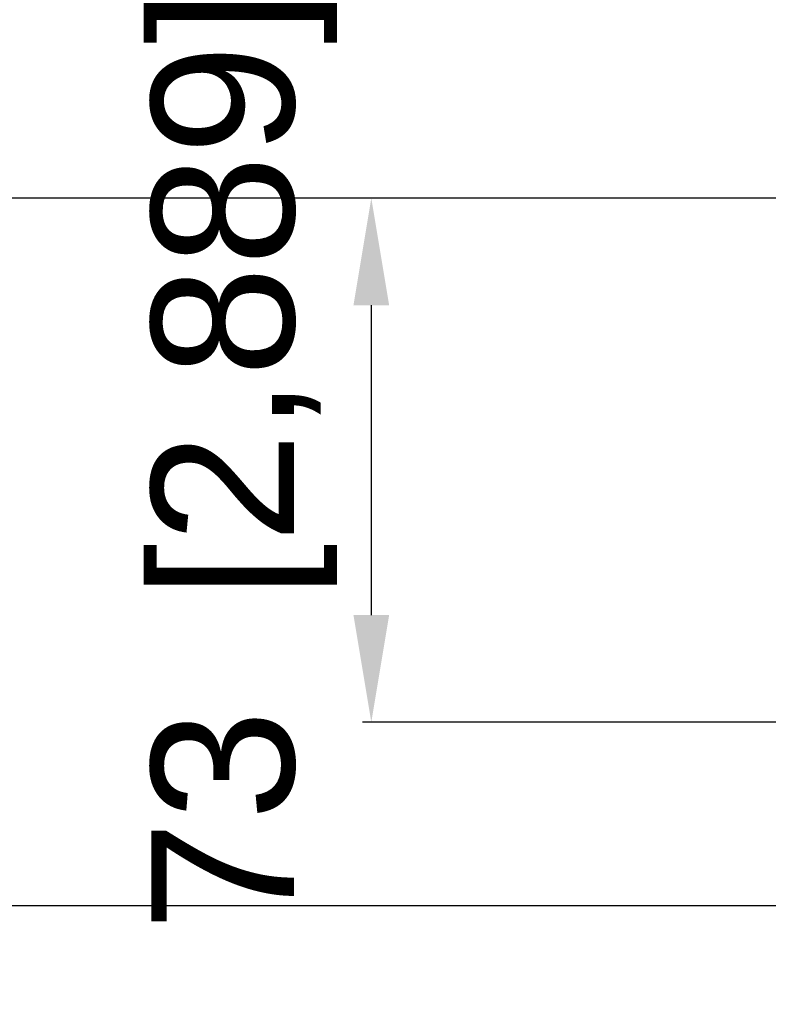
# Model space of a CAD drawing. Header units: millimetres. Extents: x -6054 to 364, y -1866 to 3094.
# Tile 219 of 256: x -4842 to -4737, y 1445 to 1583. Entities that reach past the tile are written whole.
import ezdxf

# ---------------------------------------------------------------- set-up
doc = ezdxf.new("R2010")
doc.units = ezdxf.units.MM
doc.header["$LTSCALE"] = 65.395
doc.header["$PDSIZE"] = 0.05
doc.layers.get('Defpoints').update_dxf_attribs({"linetype": 'CONTINUOUS'})
doc.layers.add('DIM', color=3, linetype='CONTINUOUS')
doc.styles.get("Standard").update_dxf_attribs({"font": 'arial.ttf'})
doc.dimstyles.new('ISO-25', dxfattribs={"dimtxt": 2.5, "dimasz": 2.5, "dimexe": 1.25, "dimexo": 0.625, "dimtad": 1, "dimtxsty": 'STANDARD', "dimcen": 2.5, "dimadec": 0, "dimazin": 0, "dimtfac": 1, "dimtmove": 0, "dimatfit": 3, "dimfxl": 1, "dimarcsym": 0})

# ---------------------------------------------------------------- blocks, each defined once
blk = doc.blocks.new('*D27')
at = {"layer": 'Defpoints', "color": 0}
for p in [(-4729.94, 1557.55), (-4951.47, 1458.45), (-4662.94, 1458.45)]:
    blk.add_point(p, dxfattribs=at)
at = {"layer": 'DIM', "color": 3, "lineweight": -2}
for p, q in [((-4730.57, 1557.55), (-4952.72, 1557.55)), ((-4951.47, 1542.55), (-4951.47, 1473.45)), ((-4663.56, 1458.45), (-4952.72, 1458.45))]:
    blk.add_line(p, q, dxfattribs=at)
at = {"layer": 'DIM', "color": 3}
for points in [[(-4948.97, 1542.55), (-4953.97, 1542.55), (-4951.47, 1557.55)], [(-4953.97, 1473.45), (-4948.97, 1473.45), (-4951.47, 1458.45)]]:
    blk.add_solid(points, dxfattribs=at)
at = {"layer": 'DIM', "color": 2, "insert": (-4969.28, 1508), "char_height": 20, "attachment_point": 5, "rotation": 90}
blk.add_mtext('99  [3,902]', dxfattribs=at)
blk = doc.blocks.new('*D29')
at = {"layer": 'Defpoints', "color": 0}
for p in [(-4729.94, 1557.55), (-4793.11, 1484.17), (-4590.17, 1484.17)]:
    blk.add_point(p, dxfattribs=at)
at = {"layer": 'DIM', "color": 3, "lineweight": -2}
for p, q in [((-4730.57, 1557.55), (-4794.36, 1557.55)), ((-4793.11, 1542.55), (-4793.11, 1499.17)), ((-4590.8, 1484.17), (-4794.36, 1484.17))]:
    blk.add_line(p, q, dxfattribs=at)
at = {"layer": 'DIM', "color": 3}
for points in [[(-4790.61, 1542.55), (-4795.61, 1542.55), (-4793.11, 1557.55)], [(-4795.61, 1499.17), (-4790.61, 1499.17), (-4793.11, 1484.17)]]:
    blk.add_solid(points, dxfattribs=at)
at = {"layer": 'DIM', "color": 2, "insert": (-4810.92, 1520.86), "char_height": 20, "attachment_point": 5, "rotation": 90}
blk.add_mtext('73  [2,889]', dxfattribs=at)

msp = doc.modelspace()

# ---------------------------------------------------------------- dimensions: what is measured, and where the dimension line sits
at = {"layer": 'DIM'}
for base, p2, picture, middle in [((-4793.11, 1484.17), (-4590.17, 1484.17), '*D29', (-4793.11, 1520.86)), ((-4951.47, 1458.45), (-4662.94, 1458.45), '*D27', (-4951.47, 1508))]:
    dim = msp.add_linear_dim(base=base, p1=(-4729.94, 1557.55), p2=p2, angle=90, text='<> []', dimstyle='ISO-25', override={"dimtxt": 20, "dimasz": 15, "dimgap": 5, "dimdec": 0, "dimclrd": 3, "dimclre": 3, "dimclrt": 2, "dimadec": 1, "dimtp": 0.3, "dimtm": 0.3, "dimtofl": 0}, dxfattribs=at)
    dim.commit()
    dim.dimension.update_dxf_attribs({"geometry": picture, "text_midpoint": middle, "dimtype": 160})

doc.saveas('drawing.dxf')
